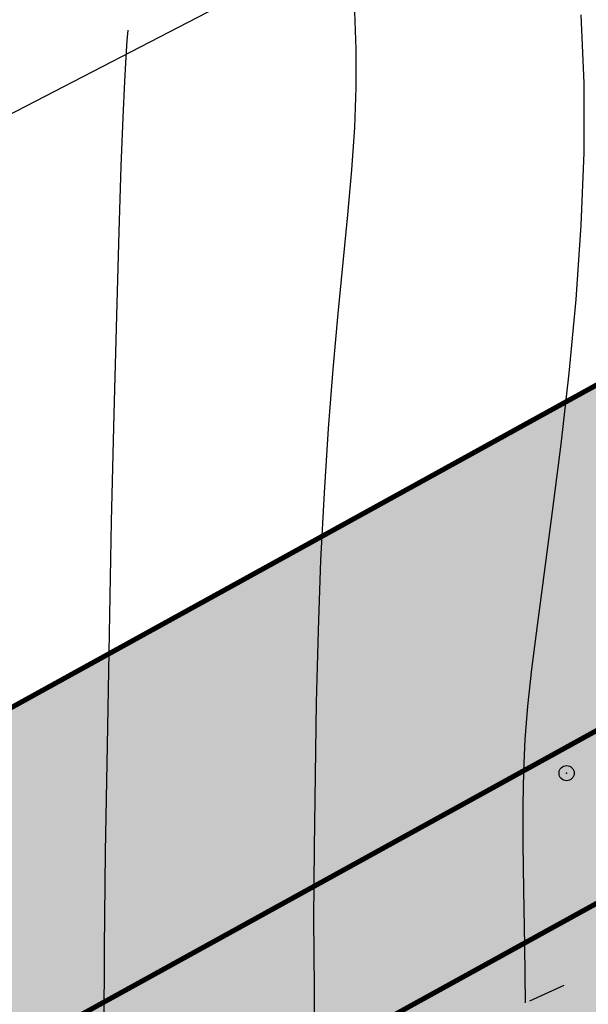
# Model space of a CAD drawing. Extents: x 10527 to 38812, y 13847 to 37526.
# Tile 238 of 256: x 35207 to 35219, y 36702 to 36722. Entities that reach past the tile are written whole.
import ezdxf

# ---------------------------------------------------------------- set-up
doc = ezdxf.new("R2010")
doc.units = 0
doc.header["$LTSCALE"] = 0.5
doc.header["$MEASUREMENT"] = 0
doc.header["$PDMODE"] = 32
doc.header["$PDSIZE"] = 0.3
for name, pattern in [('CONTI', [0]), ('STRIH_1', [3, 2, -1]), ('Д_ТРОТ_ТРУБА', [3, 1.5, -1.5])]:
    doc.linetypes.add(name, pattern=pattern)
for name, color, linetype in [('(014) Водопровод', 5, 'ИК_Водопровод -------в--------'), ('(025) Дорога', 7, 'Continuous'), ('GORIZDEFAULT', 32, 'CONTI'), ('PI_TTDEFAULT', 5, 'CONTI'), ('Штрих Стекло', 7, 'Continuous')]:
    doc.layers.add(name, color=color, linetype=linetype)
doc.layers.add('(032) Горизонтали утолщенные', color=32, linetype='Continuous', lineweight=30)
doc.layers.add('.', color=7, linetype='Continuous', lineweight=15)
doc.styles.get("Standard").update_dxf_attribs({"font": 'times.ttf'})
doc.linetypes.add('ИК_Водопровод -------в--------', pattern='A,9,-0.6,["В",Standard,S=1.2,R=0,X=0,Y=-0.6],-1.2', length=10.8)

# ---------------------------------------------------------------- blocks, each defined once
blk = doc.blocks.new('gergrgrre')
at = {"layer": '(014) Водопровод', "elevation": 1.817, "flags": 128}
blk.add_lwpolyline([(359950.099, 4200775.952), (359978.946, 4200791.494), (360008.619, 4200807.482), (360029.096, 4200818.514), (360041.267, 4200825.071), (360070.408, 4200840.167), (360102.974, 4200858.827), (360166.599, 4200896.426), (360296.363, 4200972.483), (360388.585, 4201019.441), (360467.432, 4201064.151), (360558.05, 4201111.93), (360748.177, 4201205.15), (360877.583, 4201278.731), (360897.819, 4201292.401)], dxfattribs=at)
at = {"layer": '(025) Дорога', "linetype": 'Д_ТРОТ_ТРУБА', "flags": 128}
blk.add_lwpolyline([(359950.774, 4200759.674), (360039.393, 4200802.607), (360068.131, 4200815.859), (360088.109, 4200826.114), (360107.649, 4200837.921), (360140.762, 4200859.717), (360175.037, 4200878.97), (360208.011, 4200897.644), (360269.115, 4200930.126), (360339.285, 4200967.955), (360367.33, 4200983.688), (360399.178, 4201001.389), (360435.847, 4201020.995), (360469.853, 4201037.679), (360521.215, 4201065.051), (360604.677, 4201110.684), (360643.587, 4201126.964), (360659.307, 4201134.027), (360687.236, 4201147.15), (360720.551, 4201164.525), (360747.849, 4201180.349), (360794.648, 4201206.536), (360847.362, 4201237.085), (360878.647, 4201257.008), (360902.723, 4201275.087), (360918.308, 4201287.231)], dxfattribs=at)
at = {"layer": '(032) Горизонтали утолщенные', "color": 32}
blk.add_polyline3d([(360064.307, 4200814.096, 556), (360064.29, 4200815.22, 556), (360064.27, 4200816.34, 556), (360064.26, 4200817.25, 556), (360064.26, 4200818.02, 556), (360064.27, 4200818.69, 556), (360064.3, 4200819.32, 556), (360064.35, 4200819.98, 556), (360064.43, 4200820.71, 556), (360064.54, 4200821.58, 556), (360064.68, 4200822.63, 556), (360064.84, 4200823.84, 556), (360065.01, 4200825.17, 556), (360065.17, 4200826.58, 556), (360065.31, 4200828.04, 556), (360065.41, 4200829.51, 556), (360065.47, 4200830.95, 556), (360065.47, 4200832.33, 556), (360065.41, 4200833.68, 556)], dxfattribs=at)
at = {"layer": 'GORIZDEFAULT', "color": 32}
for points in [[(360060.12, 4200813.03, 556.5), (360060.12, 4200814.38, 556.5), (360060.11, 4200815.76, 556.5), (360060.12, 4200817.17, 556.5), (360060.14, 4200818.61, 556.5), (360060.16, 4200820.05, 556.5), (360060.2, 4200821.48, 556.5), (360060.25, 4200822.87, 556.5), (360060.32, 4200824.21, 556.5), (360060.4, 4200825.48, 556.5), (360060.49, 4200826.66, 556.5), (360060.59, 4200827.76, 556.5), (360060.69, 4200828.77, 556.5), (360060.78, 4200829.72, 556.5), (360060.86, 4200830.61, 556.5), (360060.92, 4200831.45, 556.5), (360060.95, 4200832.24, 556.5), (360060.95, 4200833, 556.5), (360060.92, 4200833.74, 556.5)], [(360055.94, 4200810.237, 557), (360055.94, 4200810.98, 557), (360055.94, 4200812.16, 557), (360055.95, 4200813.55, 557), (360055.96, 4200815.18, 557), (360055.98, 4200817.09, 557), (360056.02, 4200819.2, 557), (360056.06, 4200821.42, 557), (360056.1, 4200823.64, 557), (360056.15, 4200825.77, 557), (360056.2, 4200827.72, 557), (360056.25, 4200829.38, 557), (360056.29, 4200830.68, 557), (360056.33, 4200831.65, 557), (360056.36, 4200832.36, 557), (360056.39, 4200832.85, 557), (360056.41, 4200833.17, 557), (360056.43, 4200833.38, 557)]]:
    blk.add_polyline3d(points, dxfattribs=at)
at = {"layer": 'PI_TTDEFAULT', "color": 5}
blk.add_point((360065.12, 4200818.65, 555.9), dxfattribs=at)

msp = doc.modelspace()

# ---------------------------------------------------------------- hatches: boundary and pattern name
at = {"layer": '.', "ltscale": 0.149071}
h = msp.add_hatch(color=256, dxfattribs=at)
h.dxf.hatch_style = 1
h.set_gradient(color1=(255, 255, 255), tint=1)
h.paths.add_polyline_path([(35043.297, 36082.013), (36343.297, 36082.013), (36343.297, 37217.013), (35043.297, 37217.013)])
h.paths.add_polyline_path([(35058.297, 37202.013), (36328.297, 37202.013), (36328.297, 36097.013), (35058.297, 36097.013)], flags=16)
h = msp.add_hatch(color=256, dxfattribs=at)
h.dxf.hatch_style = 1
h.set_gradient(color1=(51, 204, 0), color2=(51, 204, 0), tint=1)
edge = h.paths.add_edge_path()
edge.add_line((35206.214, 36686.996), (35096.532, 36626.554))
edge.add_line((35096.532, 36626.554), (35099.428, 36621.299))
edge.add_line((35099.428, 36621.299), (35205.659, 36679.839))
edge.add_line((35205.659, 36679.839), (35208.925, 36674.788))
edge.add_line((35208.925, 36674.788), (35216.827, 36679.143))
edge.add_line((35216.827, 36679.143), (35212.826, 36685.331))
edge.add_arc((35208.627, 36682.617), 5, 32.8852, 118.8577)
h.paths.add_polyline_path([(36016.018, 37146.954), (36013.122, 37152.209), (35087.845, 36642.318), (35090.74, 36637.063)])
at = {"layer": 'Штрих Стекло', "linetype": 'Continuous'}
h = msp.add_hatch(color=5, dxfattribs=at)
h.dxf.hatch_style = 1
h.set_gradient(color1=(173, 173, 173), color2=(166, 166, 166), one_color=1, tint=0.65)
h.paths.add_polyline_path([(35090.74, 36637.063), (35096.532, 36626.554), (36021.81, 37136.445), (36016.018, 37146.954)])

# ---------------------------------------------------------------- linework, layer by layer
at = {"ltscale": 0.149071, "const_width": 0.1}
for points in [[(35087.845, 36642.318), (36013.122, 37152.209)], [(35090.74, 36637.063), (36016.018, 37146.954)]]:
    msp.add_lwpolyline(points, dxfattribs=at)
at = {"ltscale": 0.149071}
msp.add_lwpolyline([(35090.74, 36637.063), (35096.532, 36626.554), (36021.81, 37136.445), (36016.018, 37146.954)], close=True, dxfattribs=at)
at = {"color": 7, "linetype": 'STRIH_1', "ltscale": 2, "true_color": 0xffffff, "const_width": 0.1}
msp.add_lwpolyline([(35092.188, 36634.436), (36017.466, 37144.327)], dxfattribs=at)

# ---------------------------------------------------------------- block references
at = {"linetype": 'Continuous'}
msp.add_blockref('gergrgrre', (-324846.944, -4164111.878), dxfattribs=at)

doc.saveas('drawing.dxf')
